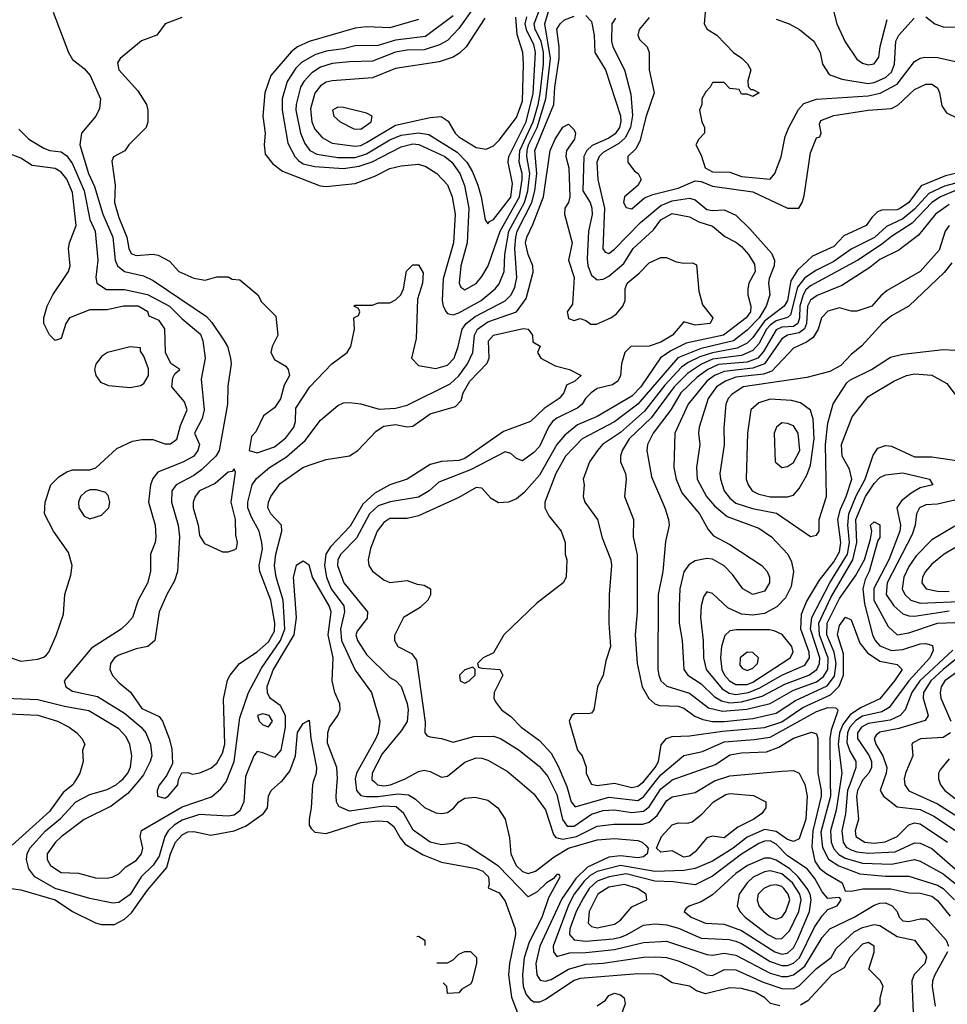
# Model space of a CAD drawing. Header units: inches. Extents: x 1793389 to 1900389, y 320802 to 470796.
# Tile 187 of 256: x 1813427 to 1816644, y 389228 to 392644. Entities that reach past the tile are written whole.
import ezdxf

# ---------------------------------------------------------------- set-up
doc = ezdxf.new("R2010")
doc.units = ezdxf.units.IN
doc.header["$MEASUREMENT"] = 0
doc.layers.add('B8318', color=7, linetype='Continuous')
doc.layers.add('B8319', color=7, linetype='Continuous')

msp = doc.modelspace()

# ---------------------------------------------------------------- linework, layer by layer
at = {"layer": 'B8318', "color": 2}
for points, elevation in [([(1813390, 389630.5), (1813430, 389625.3), (1813550, 389590.2), (1813610, 389550.3), (1813690, 389510.3), (1813710, 389504.6), (1813755.1, 389505), (1813790, 389523.7), (1813814.5, 389545.5), (1813870, 389623.7), (1813937.4, 389702.6), (1813950, 389750.6), (1813966.4, 389790), (1813990, 389816), (1814010, 389826), (1814030, 389827.4), (1814090, 389815.2), (1814170, 389830.2), (1814212.4, 389847.6), (1814272, 389890), (1814285.6, 389910), (1814289.7, 389950.3), (1814299.3, 389970), (1814332.8, 390000)], 226), ([(1813617.1, 390000), (1813610.4, 389990), (1813577.2, 389962.8), (1813530, 389896.9), (1813400.2, 389779.8)], 226), ([(1814208.7, 390000), (1814203.7, 389930), (1814190, 389898.8), (1814170, 389883.8), (1814150, 389880.4), (1814050, 389886.7), (1813990, 389866.7), (1813962.4, 389850), (1813942, 389830), (1813929.7, 389810), (1813910, 389742), (1813890, 389710.4), (1813848, 389670), (1813810, 389608.5), (1813770, 389581.3), (1813750, 389578.4), (1813670, 389595.5), (1813550, 389630.3), (1813479.1, 389670), (1813458, 389698), (1813450.4, 389730), (1813452.2, 389750), (1813462, 389770), (1813516, 389830), (1813567.7, 389872.3), (1813621.6, 389930), (1813670, 389956.3), (1813730, 389972.8), (1813761.6, 389990), (1813773.2, 390000)], 230), ([(1813835.9, 390000), (1813801.1, 389958.9), (1813744.1, 389915.9), (1813650, 389869.3), (1813570, 389809.6), (1813550.4, 389790), (1813521.6, 389750), (1813521.6, 389730), (1813533.4, 389710), (1813570, 389685.3), (1813630, 389683.1), (1813690, 389666.4), (1813730, 389665.5), (1813750, 389670.7), (1813770, 389680.7), (1813795.1, 389704.9), (1813830, 389726.4), (1813849.4, 389750), (1813853.6, 389770), (1813844, 389810), (1813849.3, 389830.7), (1813990, 389913.6), (1814092, 389948), (1814124.2, 389975.8), (1814141.7, 389998.3), (1814142.4, 390000)], 234), ([(1813919.5, 390000), (1813910, 389988), (1813902.8, 389970), (1813904.7, 389950), (1813930, 389942.8), (1813942, 389950), (1813975.3, 389990), (1813976.7, 390000)], 238), ([(1814444.9, 390000), (1814441.6, 389990), (1814437.6, 389910), (1814430.4, 389870), (1814430.4, 389850), (1814438, 389838), (1814450, 389824.9), (1814490, 389820.3), (1814610, 389858.5), (1814670, 389864.9), (1814702.6, 389862.6), (1814724.8, 389844.8), (1814745.7, 389805.7), (1814763.7, 389783.7), (1814826.3, 389746.3), (1814890, 389721.3), (1815010, 389698.9), (1815032.7, 389690), (1815052.4, 389670), (1815055.3, 389644.7), (1815051.6, 389631.6), (1815090, 389614.8), (1815110, 389586), (1815144.9, 389490), (1815146.4, 389470), (1815125.7, 389370), (1815122, 389330), (1815132.4, 389252.4), (1815171.3, 389150)], 226), ([(1816062.9, 389222.9), (1816030.4, 389230.4), (1816010.7, 389250), (1815977.3, 389270), (1815930, 389283.1), (1815890, 389284.9), (1815804.7, 389264.7), (1815774.6, 389274.6), (1815750, 389290.4), (1815690, 389302.8), (1815650, 389327.7), (1815630, 389332.4), (1815570, 389334), (1815370, 389317.4), (1815349.8, 389310.2), (1815250, 389244.6), (1815230, 389236), (1815210, 389235.8), (1815201.3, 389241.3), (1815182.9, 389262.9), (1815173.8, 389290), (1815171.3, 389330), (1815177.6, 389390), (1815194.8, 389445.2), (1815239.1, 389530), (1815261.7, 389598.3), (1815301, 389670), (1815298, 389678), (1815290, 389678.8), (1815277, 389663), (1815253.2, 389650), (1815221.2, 389618.8), (1815190, 389601), (1815087.6, 389707.6), (1814979, 389779), (1814950, 389788.7), (1814890, 389781.3), (1814850, 389790.5), (1814791.7, 389831.7), (1814758.7, 389890), (1814732.7, 389912.7), (1814690, 389915.2), (1814570, 389898), (1814534, 389914), (1814525.5, 389930), (1814523.8, 389950), (1814527.8, 390000)], 230), ([(1814591.3, 390000), (1814594.4, 389970), (1814610, 389952.7), (1814629.1, 389949.1), (1814670, 389949.3), (1814738.2, 389958.2), (1814775.1, 389955.1), (1814799.6, 389939.6), (1814830.3, 389910.3), (1814870, 389892.7), (1814889.5, 389890.5), (1814910, 389894), (1814931.6, 389908.4), (1814950, 389930.7), (1814970, 389942.8), (1815006.4, 389946.4), (1815050, 389936), (1815084.7, 389910), (1815110.6, 389870.6), (1815125.5, 389805.5), (1815130.4, 389750), (1815148.8, 389710), (1815170, 389688.8), (1815190, 389682), (1815216, 389690), (1815280.4, 389739.6), (1815329.6, 389770), (1815430, 389799), (1815490, 389803.6), (1815570, 389795.8), (1815586, 389790), (1815598.5, 389778.5), (1815606, 389770), (1815602.8, 389750), (1815590, 389739.3), (1815570, 389736.2), (1815510, 389742.8), (1815470, 389738), (1815395.8, 389704.2), (1815355, 389665), (1815306.5, 389593.5), (1815230.2, 389430), (1815216.5, 389370), (1815220.3, 389330), (1815232.3, 389312.3), (1815250, 389308.5), (1815270, 389314), (1815330, 389350.3), (1815390, 389367.1), (1815450, 389371.3), (1815590, 389391.5), (1815632.7, 389392.7), (1815670.2, 389390.2), (1815710, 389378.9), (1815770, 389353.7), (1815810, 389330.4), (1815830, 389328.5), (1815871.2, 389348.8), (1815910, 389347.4), (1816005.3, 389305.3), (1816070, 389283.2), (1816110, 389281.7), (1816130, 389292), (1816190, 389352), (1816240.7, 389390), (1816258.8, 389421.2), (1816320.9, 389479.1), (1816350, 389494.9), (1816390, 389504.9), (1816410, 389501.7), (1816470, 389462.8), (1816530.3, 389450.3), (1816570, 389398), (1816572.2, 389390), (1816565.5, 389370), (1816529, 389331), (1816520.4, 389310), (1816526.8, 389170)], 234), ([(1814656.9, 390000), (1814667.7, 389990), (1814690, 389986.5), (1814712.7, 389990), (1814738.2, 390000)], 238), ([(1815161.4, 390000), (1815210, 389958.8), (1815250, 389902.8), (1815277.7, 389817.7), (1815286.3, 389806.3), (1815310, 389800.8), (1815358.4, 389810), (1815430, 389845.5), (1815487.2, 389852.8), (1815587.5, 389852.5), (1815610, 389859.6), (1815637.5, 389882.5), (1815670, 389934.4), (1815690, 389948.4), (1815770, 389963), (1815830.6, 390000)], 238), ([(1815267.3, 390000), (1815290, 389956.3), (1815309.3, 389869.3), (1815326, 389846), (1815350, 389845.8), (1815410, 389887.9), (1815450, 389900.2), (1815490, 389903.2), (1815550, 389893), (1815590, 389898.6), (1815610, 389913.7), (1815650, 389976), (1815681.7, 390000)], 242), ([(1816145.7, 390000), (1816150, 389991.3), (1816158, 389950), (1816153, 389870), (1816130, 389802), (1816110, 389793), (1816090, 389799.7), (1816050, 389827.8), (1816010, 389834.6), (1815950, 389807.6), (1815901.1, 389770), (1815830, 389724.8), (1815770, 389699.3), (1815730, 389692.7), (1815630, 389689), (1815510, 389709.9), (1815430, 389689), (1815404.8, 389675.2), (1815384.4, 389655.6), (1815350.2, 389610), (1815330, 389571.5), (1815277, 389430), (1815278, 389410), (1815290, 389394), (1815333.7, 389406.3), (1815390, 389407.2), (1815490, 389417.8), (1815590, 389442.8), (1815670, 389447.2), (1815810, 389400.3), (1815830, 389398.9), (1815870, 389405.3), (1815910, 389399), (1816030, 389335.5), (1816070, 389324.2), (1816090, 389323.9), (1816110, 389330.2), (1816150, 389360.3), (1816210, 389459.3), (1816236.2, 389490), (1816320.9, 389530), (1816390, 389571.8), (1816410, 389578.9), (1816430, 389579.5), (1816453, 389570), (1816470.6, 389550), (1816477.3, 389530), (1816490, 389517.3), (1816510, 389514.9), (1816550, 389524.9), (1816570, 389524.9), (1816579.1, 389519.1), (1816640.5, 389450), (1816648.2, 389430)], 238), ([(1815317.5, 390000), (1815324.1, 389984.1), (1815339.5, 389930), (1815352.7, 389912.7), (1815470, 389946.2), (1815570, 389934.9), (1815590, 389947.6), (1815631.2, 390000)], 246), ([(1815405.8, 390000), (1815410, 389991.3), (1815430, 389986.7), (1815490, 389994.9), (1815550, 389980.2), (1815570, 389984.4), (1815590, 389999.6), (1815590.3, 390000)], 250), ([(1816200.3, 390000), (1816206, 389970), (1816206, 389950), (1816177.6, 389830), (1816173.8, 389773.8), (1816184.4, 389724.4), (1816200.8, 389700.8), (1816222.7, 389682.7), (1816279.1, 389650), (1816290, 389622), (1816310, 389620.7), (1816351.5, 389628.5), (1816448.1, 389628.1), (1816510, 389615.3), (1816550, 389613.8), (1816590, 389603.7), (1816610, 389588.4), (1816654.2, 389534.2)], 242), ([(1816238.2, 390000), (1816238.7, 389950), (1816205.7, 389825.7), (1816211.5, 389771.5), (1816232.1, 389732.1), (1816268.1, 389708.1), (1816340.8, 389680.8), (1816430, 389672.3), (1816510, 389672.9), (1816610, 389640.8), (1816629.4, 389629.4), (1816668.8, 389590)], 246), ([(1816273.3, 390000), (1816258.7, 389901.3), (1816238.4, 389830), (1816241.5, 389790), (1816250, 389767.2), (1816267.2, 389747.2), (1816290, 389734.7), (1816350, 389717.8), (1816450, 389714.4), (1816530, 389730.3), (1816550, 389724.9), (1816630, 389680.2), (1816713.4, 389613.4)], 250), ([(1816308.8, 390000), (1816298.3, 389970), (1816291, 389889), (1816277.8, 389830), (1816282.4, 389790), (1816293.6, 389773.6), (1816310, 389763.5), (1816330, 389756.5), (1816370, 389752.7), (1816462.7, 389757.3), (1816530, 389788.8), (1816550, 389787.2), (1816590, 389768.7), (1816690, 389682)], 254), ([(1816347.3, 390000), (1816332.6, 389970), (1816329.2, 389949.2), (1816335.8, 389870), (1816324.6, 389830), (1816327.2, 389810), (1816358, 389790), (1816390, 389787.6), (1816428.7, 389791.3), (1816470, 389810.4), (1816510, 389850.3), (1816530, 389857.4), (1816550, 389854.6), (1816644.4, 389790)], 258), ([(1816421.4, 390000), (1816410.7, 389970), (1816422.8, 389950), (1816470, 389913.4), (1816550, 389903.6), (1816600, 389880), (1816670, 389831.8)], 262), ([(1816495.2, 390000), (1816496.4, 389990), (1816510, 389968.7), (1816610, 389924), (1816670, 389885.2)], 266), ([(1816616.8, 390000), (1816620.5, 389990), (1816635.5, 389970), (1816677.3, 389937.3)], 270), ([(1814803.8, 389463.8), (1814810, 389464.7), (1814831.3, 389450), (1814831.3, 389432.2)], 222), ([(1814873.4, 389372), (1814910, 389372), (1814930, 389382), (1814950, 389402), (1814970, 389411.3), (1814990, 389411.3), (1815010.9, 389390.9), (1815011.3, 389370), (1814994.4, 389305.6), (1814990, 389298), (1814959.6, 389280.4), (1814950, 389268), (1814910, 389266), (1814908, 389290), (1814894.9, 389302.3)], 222), ([(1816324, 389110), (1816410.6, 389230), (1816410.7, 389249.3), (1816422, 389290), (1816412, 389310), (1816372, 389350), (1816390.6, 389409.4), (1816390.7, 389430), (1816370, 389442), (1816350, 389436.4), (1816305.6, 389390), (1816285.8, 389354.2), (1816243.7, 389330), (1816159.8, 389240.2), (1816134.6, 389225.4)], 230), ([(1816644.4, 389410), (1816600.9, 389330), (1816592.9, 389310), (1816591.5, 389290), (1816601.8, 389221.8)], 238), ([(1815430, 389222.8), (1815458, 389242), (1815470, 389258.8), (1815490, 389266.8), (1815510, 389260.7), (1815522.8, 389250), (1815526.8, 389230), (1815510, 389186)], 226)]:
    msp.add_lwpolyline(points, dxfattribs=dict(at, elevation=elevation))
for points, elevation in [([(1815870, 389805.6), (1815830, 389811.6), (1815810, 389805.6), (1815770, 389757), (1815750, 389742), (1815730, 389738.7), (1815690, 389760.7), (1815650, 389755.3), (1815635.3, 389770), (1815652.3, 389810), (1815690, 389850.5), (1815710, 389858), (1815744.1, 389855.9), (1815759.1, 389860.9), (1815792.4, 389887.6), (1815832.7, 389930), (1815875.9, 389955.9), (1815890, 389959.3), (1815972.3, 389952.3), (1816014, 389930), (1816014, 389910), (1816001, 389890), (1815973.4, 389870), (1815917.5, 389842.5)], 234), ([(1816030, 389794.8), (1816010, 389794), (1815990, 389785.4), (1815930, 389748.5), (1815830, 389672.6), (1815770, 389643), (1815692.7, 389652.7), (1815630, 389655), (1815530, 389680.2), (1815470.8, 389670.8), (1815430, 389655.3), (1815401.8, 389630), (1815382.1, 389597.9), (1815357.2, 389550), (1815334.9, 389490), (1815333.4, 389470), (1815350, 389452), (1815390, 389447.2), (1815485.3, 389454.7), (1815510, 389460.7), (1815531.4, 389468.6), (1815590, 389503.1), (1815630, 389507.2), (1815670, 389504), (1815711.9, 389491.9), (1815790, 389456.9), (1815887.2, 389452.8), (1815910, 389446.7), (1815930, 389439), (1816030, 389376.2), (1816070, 389362.9), (1816090, 389362.9), (1816110, 389370.2), (1816131, 389389), (1816183.9, 389496.1), (1816210, 389535.5), (1816230, 389557.3), (1816262, 389570), (1816275.3, 389590), (1816270, 389598), (1816230, 389595.1), (1816210, 389618), (1816184.9, 389664.9), (1816157.5, 389697.5), (1816090, 389743.5), (1816050, 389783.5)], 242), ([(1816030, 389735.4), (1816010, 389735.4), (1815950.4, 389710), (1815910, 389681.3), (1815830, 389607.6), (1815790, 389583.6), (1815751.3, 389570), (1815738, 389562), (1815731.3, 389550), (1815756, 389530), (1815804.7, 389510), (1815870, 389506), (1815930, 389483.9), (1816046, 389410), (1816070, 389402.4), (1816090, 389405.3), (1816110, 389424.4), (1816125.5, 389454.5), (1816166, 389550), (1816171.8, 389590), (1816168, 389610), (1816157.8, 389630), (1816127, 389670), (1816097.5, 389697.5), (1816050, 389727.8)], 246), ([(1816030, 389690.9), (1816010, 389687.3), (1815971.1, 389668.9), (1815950, 389649.6), (1815922.6, 389610), (1815914.9, 389570), (1815923.8, 389550), (1815943, 389530), (1816021.3, 389470), (1816050, 389455.6), (1816070, 389456), (1816096.9, 389483.1), (1816128.9, 389550), (1816136.8, 389590), (1816132.4, 389610), (1816106.8, 389650), (1816070, 389681.2)], 250), ([(1815524.2, 389644.2), (1815470, 389634.8), (1815432, 389610), (1815401.5, 389550), (1815398, 389510), (1815410, 389498), (1815430, 389493.7), (1815490, 389505.7), (1815510, 389520.4), (1815550, 389566.4), (1815602, 389590), (1815599, 389610), (1815569.3, 389630)], 246), ([(1816050, 389642.6), (1816030, 389640.5), (1816008, 389630), (1815988.4, 389610), (1815984.4, 389590), (1815990.4, 389570), (1816006, 389550), (1816030, 389530.4), (1816050, 389523.1), (1816070, 389530.5), (1816084.2, 389550), (1816097.3, 389590), (1816092, 389610), (1816077.4, 389630), (1816070, 389636.9)], 254)]:
    msp.add_lwpolyline(points, close=True, dxfattribs=dict(at, elevation=elevation))
at = {"layer": 'B8319', "color": 2}
for points, elevation in [([(1814810, 392644.5), (1814710, 392615.8), (1814630, 392619.7), (1814590, 392614.3), (1814430, 392568.2), (1814390.2, 392549.8), (1814367.8, 392532.2), (1814297.1, 392450), (1814276.4, 392390), (1814270.4, 392310), (1814278, 392250), (1814274, 392210), (1814278, 392178), (1814304.4, 392144.4), (1814338.4, 392118.4), (1814468.2, 392068.2), (1814490, 392064.9), (1814590, 392076.3), (1814658.8, 392101.2), (1814710, 392128.2), (1814750, 392137.1), (1814810, 392143), (1814834.7, 392134.7), (1814873.4, 392110), (1814910, 392070.7), (1814927, 392030), (1814937.4, 391970), (1814931.6, 391870), (1814895.4, 391744.6), (1814892, 391670), (1814894.9, 391650), (1814905.5, 391630), (1814910, 391624.9), (1814930, 391620.4), (1814950, 391627.2), (1815027.3, 391670), (1815076.2, 391710), (1815090, 391727.7), (1815106.6, 391770), (1815109.8, 391829.8), (1815123.7, 391910), (1815177, 392010), (1815189.3, 392050), (1815195.4, 392110), (1815185.2, 392170), (1815186.2, 392190), (1815191.8, 392210), (1815221.8, 392270), (1815251.9, 392370), (1815268.1, 392510), (1815247.9, 392630), (1815285, 392755)], 246), ([(1815003.6, 392690), (1814950, 392613.3), (1814910, 392571.6), (1814883.2, 392556.8), (1814830, 392539.8), (1814770, 392538.2), (1814730, 392532), (1814650, 392499.8), (1814570, 392498.5), (1814510, 392492.3), (1814470, 392478.9), (1814439.7, 392460.3), (1814412, 392430), (1814400.3, 392410), (1814385.2, 392350), (1814384.4, 392330), (1814400.2, 392250), (1814415.1, 392215.1), (1814432.7, 392190), (1814457.2, 392177.2), (1814530, 392166.5), (1814590, 392166), (1814630, 392178.5), (1814710, 392227.1), (1814750, 392243.2), (1814810, 392252.1), (1814846.2, 392246.2), (1814944.3, 392184.3), (1814977.7, 392150), (1814996.8, 392116.8), (1815015.6, 392070), (1815027.7, 392030), (1815040.7, 391950), (1815050, 391936), (1815055.9, 391944.1), (1815070, 391950.6), (1815130, 392028.7), (1815136, 392076), (1815120.9, 392150), (1815123.5, 392170), (1815183.4, 392290), (1815208.1, 392388.1), (1815216, 392530), (1815210, 392557.6), (1815185, 392605), (1815180.2, 392630), (1815186.1, 392653.9)], 254), ([(1815807.3, 392710), (1815801, 392630), (1815810.8, 392610.8), (1815844.7, 392590), (1815902, 392530), (1815931.1, 392511.1), (1815951.1, 392491.1), (1815962, 392470), (1815952, 392432), (1815952.7, 392412.7), (1815962, 392402), (1815970, 392402), (1815991.3, 392390), (1815970, 392378), (1815950, 392386), (1815930, 392386), (1815922, 392402), (1815890, 392406), (1815870, 392426), (1815830, 392426), (1815822, 392410), (1815806, 392394), (1815792, 392370), (1815792, 392350), (1815784.7, 392330), (1815792, 392290), (1815802, 392270), (1815802, 392250), (1815782, 392230), (1815772, 392210), (1815790, 392174), (1815804, 392130), (1815830, 392116.3), (1815890, 392114.8), (1815930, 392100.3), (1816030, 392091), (1816045.2, 392110), (1816068, 392168), (1816081.5, 392238.5), (1816094, 392270), (1816127.6, 392332.4), (1816146.7, 392353.3), (1816190, 392368.9), (1816370, 392380.2), (1816410.7, 392389.3), (1816470, 392420.9), (1816530, 392498.8), (1816550, 392510.8), (1816566.3, 392513.7), (1816610, 392513.4), (1816678, 392498)], 254), ([(1813542.8, 392670), (1813596.3, 392530), (1813610, 392506), (1813650, 392474.8), (1813670.7, 392450), (1813706.8, 392370), (1813703.5, 392336.5), (1813691, 392310), (1813640.7, 392250), (1813634.9, 392210), (1813664.7, 392110), (1813685.8, 392065.8), (1813714.7, 391970), (1813749.1, 391890), (1813757.7, 391810), (1813765.7, 391790), (1813790, 391770.3), (1813855.4, 391755.4), (1813890, 391739.5), (1814074.1, 391614.1), (1814093.4, 391593.4), (1814136.3, 391530), (1814147.7, 391510), (1814158, 391470), (1814160.5, 391450), (1814147.9, 391372.1), (1814147, 391310), (1814118.7, 391150), (1814106.7, 391130), (1814057.2, 391082.8), (1814030, 391063.1), (1813969.2, 391030.8), (1813954.4, 391010), (1813953.4, 390970), (1813976.5, 390890), (1813981.1, 390850), (1813974, 390730), (1813963.1, 390696.9), (1813936.4, 390650), (1813910.5, 390590), (1813894.8, 390490), (1813870.7, 390469.3), (1813830, 390460.9), (1813770, 390439.5), (1813754.8, 390430), (1813742, 390410), (1813739.1, 390390), (1813748.5, 390368.5), (1813770, 390344), (1813810.5, 390310.5), (1813850, 390254), (1813910, 390226.8), (1813922, 390210), (1813945.5, 390150), (1813954.4, 390114.4), (1813956, 390064), (1813937.3, 390022.7), (1813919.5, 390000)], 238), ([(1813988.4, 392651.6), (1813931.3, 392630), (1813902, 392590), (1813848.7, 392571.3), (1813774.8, 392510), (1813766, 392494), (1813770.7, 392470), (1813836.8, 392396.8), (1813866, 392350), (1813871, 392330), (1813871, 392290), (1813864.7, 392270), (1813804.7, 392210), (1813791.3, 392188.7), (1813751.6, 392168.4), (1813746.4, 392153.6), (1813757.3, 392070), (1813755.5, 392010), (1813770, 391958), (1813798.4, 391890), (1813804.9, 391850), (1813813, 391833), (1813830, 391826.4), (1813890, 391831), (1813907.3, 391827.3), (1813946, 391806), (1813978, 391770), (1814030, 391746.8), (1814070, 391741), (1814110, 391752), (1814150, 391752), (1814163.6, 391743.6), (1814190, 391742), (1814252, 391690), (1814264.7, 391664.7), (1814315.3, 391615.3), (1814322, 391550), (1814302, 391510), (1814298, 391490), (1814310, 391464.7), (1814350, 391442), (1814358, 391430), (1814362, 391410), (1814343.5, 391376.5), (1814330.8, 391329.2), (1814310, 391298), (1814272, 391270), (1814245.4, 391214.6), (1814230, 391198), (1814222, 391150), (1814250, 391141), (1814310, 391162), (1814350, 391193.4), (1814377.6, 391230), (1814382.9, 391250), (1814384.1, 391295.9), (1814433.2, 391370), (1814509.6, 391450.4), (1814562, 391490), (1814575.3, 391510), (1814588, 391570), (1814586, 391610), (1814602, 391618), (1814606, 391630), (1814602, 391642), (1814586, 391650), (1814590, 391654), (1814650, 391654), (1814670, 391662), (1814710, 391662), (1814730, 391672), (1814748, 391690), (1814758, 391710), (1814768.4, 391771.6), (1814790, 391794), (1814810, 391794), (1814826, 391766), (1814824, 391730), (1814806, 391674), (1814802, 391538), (1814786, 391470), (1814810, 391444.7), (1814870, 391434), (1814910, 391445.5), (1814933.3, 391470), (1814947.6, 391510), (1814961, 391570), (1814975.1, 391590), (1815006, 391614), (1815110.7, 391669.3), (1815130.7, 391689.3), (1815143.8, 391716.2), (1815150.9, 391750), (1815144.2, 391850), (1815147, 391890), (1815152.5, 391910), (1815202.8, 392010), (1815213.4, 392050), (1815219.9, 392110), (1815213.3, 392190), (1815279.3, 392350), (1815282.3, 392410), (1815297.2, 392510), (1815297.4, 392550), (1815290, 392611), (1815300.9, 392630), (1815315.9, 392644.1), (1815350, 392656.3)], 242), ([(1814930, 392657.6), (1814833.8, 392586.2), (1814730, 392572.9), (1814670, 392554.8), (1814590, 392553), (1814550, 392542.7), (1814490, 392535.3), (1814450, 392522.7), (1814403.9, 392496.1), (1814384, 392476), (1814354.3, 392430), (1814336.9, 392370), (1814336.5, 392330), (1814356.1, 392216.1), (1814380.3, 392170), (1814394.7, 392154.7), (1814410, 392144.4), (1814450, 392134.4), (1814550, 392128.1), (1814604.2, 392135.8), (1814648.6, 392151.4), (1814750, 392203.2), (1814790, 392213), (1814811, 392211), (1814901.6, 392170), (1814925.3, 392150), (1814952.7, 392110), (1814969.2, 392069.2), (1814984.4, 391990), (1814979.1, 391870), (1814956.1, 391790), (1814950.5, 391730), (1814956.7, 391716.7), (1814970, 391706.4), (1815010, 391728.4), (1815030, 391753.4), (1815051.1, 391790), (1815093.2, 391910), (1815160.2, 392030), (1815169.8, 392090), (1815169.8, 392110), (1815158.6, 392150), (1815161.5, 392190), (1815207.1, 392290), (1815225.3, 392350), (1815231.8, 392388.2), (1815242.8, 392490), (1815242.8, 392530), (1815235.3, 392570), (1815214.2, 392610), (1815210.7, 392630), (1815232.6, 392687.4)], 250), ([(1815390, 392658.8), (1815410, 392638), (1815419.5, 392590), (1815421.6, 392530), (1815458, 392470), (1815510, 392311), (1815511.3, 392291.3), (1815506.5, 392270), (1815491.9, 392248.1), (1815470, 392233.3), (1815412.6, 392207.4), (1815393.4, 392190), (1815382.7, 392170), (1815380.3, 392050), (1815405.3, 392010), (1815411.4, 391990), (1815412.3, 391967.7), (1815398.9, 391910), (1815394.3, 391814.3), (1815397.4, 391790), (1815410, 391757.3), (1815430, 391741.6), (1815450, 391743.8), (1815470, 391754.4), (1815522.3, 391797.7), (1815554, 391850), (1815624.9, 391915.1), (1815650, 391950.3), (1815690, 391971.5), (1815750, 391960.7), (1815782.4, 391942.4), (1815830, 391927.7), (1815872, 391892), (1815910, 391872.7), (1815930, 391857.1), (1815954.4, 391830), (1815975.4, 391795.4), (1815978, 391770), (1815955.8, 391730), (1815951.8, 391710), (1815951.8, 391690), (1815962.6, 391650), (1815961.1, 391630), (1815946, 391610), (1815868.2, 391550), (1815738.6, 391521.4), (1815684.6, 391495.4), (1815649.3, 391470.7), (1815581.5, 391370), (1815550, 391338.5), (1815430, 391267.3), (1815361.8, 391238.2), (1815316.9, 391203.1), (1815289.3, 391170.7), (1815230, 391063.6), (1815175.9, 391004.1), (1815150, 390982), (1815122, 390970), (1815087.8, 390967.8), (1815062.4, 390982.4), (1815030, 391019), (1815010, 391021.2), (1814950, 390986.6), (1814810, 390922.4), (1814770, 390913), (1814710, 390913.6), (1814690, 390899.3), (1814667, 390870), (1814643, 390810), (1814634.8, 390770), (1814638, 390750), (1814650.8, 390730.8), (1814690, 390701), (1814710, 390691.3), (1814770, 390698), (1814805.4, 390685.4), (1814830, 390682), (1814852, 390670), (1814851.1, 390648.9), (1814842, 390630), (1814815.3, 390604.7), (1814758, 390570), (1814727.1, 390507.1), (1814726.8, 390490), (1814738, 390470), (1814785.5, 390445.5), (1814802.5, 390422.5), (1814833.4, 390206.6), (1814831.3, 390170), (1814839.6, 390159.6), (1814850, 390156), (1814890, 390150.8), (1814930, 390137.3), (1815002.3, 390157.7), (1815070, 390158), (1815094, 390150), (1815159.1, 390110), (1815230, 390053.4), (1815258, 390018), (1815267.3, 390000)], 242), ([(1816250.8, 392670), (1816260.5, 392630), (1816290, 392566.8), (1816330, 392507.3), (1816350, 392493.4), (1816370, 392487.7), (1816390, 392490.7), (1816406, 392514), (1816411.2, 392551.2), (1816434.9, 392645.1)], 262), ([(1816570, 392654), (1816601, 392630), (1816630, 392619.1), (1816718.8, 392618.8), (1816810, 392606.8), (1816830.6, 392590), (1816841.6, 392510), (1816863, 392490), (1816890, 392475.3), (1816930, 392468.7), (1816990, 392478.7), (1817030, 392497.6), (1817120.9, 392570), (1817170, 392620.7), (1817210, 392650.7)], 258), ([(1815039.5, 392650), (1814974.9, 392550), (1814952.5, 392527.5), (1814930, 392514.3), (1814881.5, 392498.5), (1814730, 392475.4), (1814650, 392442.4), (1814510, 392432.6), (1814490, 392427.8), (1814470, 392415.1), (1814450, 392389.3), (1814434.9, 392334.9), (1814439.6, 392290), (1814450, 392264.9), (1814475.1, 392235.1), (1814510, 392215.3), (1814590, 392204.9), (1814610, 392208.2), (1814630, 392218), (1814730, 392278), (1814850, 392305.3), (1814888.1, 392308.1), (1814912.5, 392292.5), (1814937.3, 392250), (1814950, 392237.3), (1815010, 392200.7), (1815044.7, 392195.3), (1815070, 392206), (1815090, 392226), (1815150, 392304.9), (1815170, 392362), (1815173.7, 392490), (1815171.2, 392530), (1815152.5, 392592.5), (1815147.4, 392652.6)], 258), ([(1815493.4, 392650), (1815480.7, 392630), (1815479.3, 392570), (1815484.4, 392550), (1815523.8, 392470), (1815546, 392386), (1815552.2, 392312.2), (1815544.7, 392270), (1815526.3, 392233.7), (1815505.1, 392214.9), (1815450, 392183.5), (1815436.5, 392170), (1815428.9, 392150), (1815431.6, 392090), (1815454.7, 391990), (1815448.9, 391848.9), (1815457.3, 391837.3), (1815470, 391833.4), (1815490, 391848.2), (1815580, 391940), (1815650, 391999.7), (1815690, 392015.6), (1815750, 392024.4), (1815770, 392019.6), (1815810, 391985.2), (1815830, 391982), (1815870, 391984.6), (1815910, 391965.5), (1815958.9, 391918.9), (1816033.9, 391833.9), (1816044.9, 391810), (1816043.7, 391790), (1816026.2, 391746.2), (1816023.8, 391730), (1816028.2, 391690), (1816015.6, 391650), (1815990.9, 391610), (1815950, 391566.4), (1815902.4, 391530), (1815790, 391503.2), (1815709.5, 391470.5), (1815570, 391309.8), (1815490, 391248.4), (1815377.1, 391190), (1815319.5, 391130), (1815286.3, 391070), (1815248, 390970), (1815247.7, 390950), (1815262.4, 390922.4), (1815304.7, 390870), (1815318, 390830), (1815318, 390790), (1815324.7, 390770), (1815322, 390710), (1815312, 390690), (1815219.8, 390620.2), (1815106, 390510), (1815070, 390448), (1815034, 390430), (1815014, 390410), (1815018, 390398), (1815030, 390394), (1815092, 390390), (1815102, 390370), (1815072, 390310), (1815071.3, 390290), (1815076.9, 390276.9), (1815098, 390250), (1815130, 390226), (1815166, 390190), (1815230, 390143), (1815270, 390099.3), (1815294.8, 390054.8), (1815317.5, 390000)], 246), ([(1815610, 392652.3), (1815575.5, 392610), (1815570.7, 392590), (1815575.9, 392575.9), (1815602.8, 392550), (1815610.4, 392530.4), (1815610.4, 392470), (1815626.8, 392390), (1815599.3, 392310), (1815577, 392223), (1815563.7, 392196.3), (1815536, 392170), (1815536, 392150), (1815558.8, 392118.8), (1815571.3, 392110), (1815582, 392090), (1815571.1, 392068.9), (1815524.7, 392030), (1815521, 392010), (1815530, 391992), (1815550, 391987.7), (1815594.2, 392025.8), (1815622.7, 392037.3), (1815710, 392059.7), (1815770, 392085.2), (1815790, 392082.7), (1815830, 392066.7), (1815970, 392046.4), (1816090, 391990.4), (1816129.4, 391990.6), (1816140.9, 392010), (1816147.2, 392032.8), (1816170, 392182), (1816190, 392234), (1816202, 392238), (1816206, 392250), (1816201.2, 392281.2), (1816205.4, 392294.6), (1816250, 392311.8), (1816370, 392330.3), (1816450, 392336.3), (1816471.9, 392348.1), (1816530, 392402), (1816570, 392420.5), (1816590, 392420.5), (1816610, 392407.3), (1816617.4, 392390), (1816624.9, 392344.9), (1816641.2, 392321.2), (1816681.4, 392301.4)], 250), ([(1816050, 392646), (1816096, 392630), (1816130.8, 392610), (1816181, 392570), (1816202.8, 392530), (1816211, 392490), (1816234, 392454), (1816278.3, 392438.3), (1816370, 392422.8), (1816390, 392426), (1816430, 392443.6), (1816450, 392462.4), (1816460.4, 392490), (1816466, 392570), (1816475.6, 392590), (1816529.4, 392650)], 258), ([(1813976.7, 390000), (1813978, 390010), (1813988.7, 390031.3), (1814010, 390032), (1814026, 390026), (1814051, 390031), (1814090, 390047.7), (1814110, 390064.9), (1814130, 390098.8), (1814137.7, 390130), (1814133.1, 390286.9), (1814147.5, 390352.5), (1814156, 390370), (1814189.2, 390410), (1814250, 390450.4), (1814290, 390485.7), (1814310, 390522.8), (1814311.7, 390550), (1814297.7, 390630), (1814259.7, 390730), (1814257.7, 390750), (1814268.2, 390808.2), (1814266.9, 390830), (1814256.9, 390870), (1814230, 390918), (1814218.3, 390950), (1814217.4, 390970), (1814232.8, 391030), (1814248, 391052), (1814293, 391090), (1814352.3, 391127.7), (1814416.4, 391183.6), (1814470, 391254.8), (1814530, 391306), (1814550, 391314.8), (1814570, 391316), (1814610, 391311.3), (1814673.4, 391293.4), (1814730, 391296.4), (1814770, 391306.4), (1814919.1, 391380.9), (1814950, 391408.8), (1814979.8, 391450), (1814998, 391490), (1815003.9, 391550), (1815014.3, 391570), (1815050, 391595.5), (1815150, 391630.4), (1815183, 391677), (1815207.7, 391767.7), (1815206.3, 391790), (1815189.8, 391830), (1815181, 391870), (1815185.1, 391890), (1815206.6, 391933.4), (1815243.9, 392030), (1815266.6, 392190), (1815283.7, 392230), (1815310, 392271.3), (1815330, 392282), (1815350, 392262), (1815354.8, 392250), (1815350.6, 392230), (1815322.8, 392190), (1815320.7, 392170), (1815331.8, 392130), (1815334.3, 392030), (1815330.4, 392010), (1815317.6, 391990), (1815316.5, 391970), (1815343.1, 391870), (1815330.3, 391810), (1815350.3, 391749.7), (1815343.4, 391656.6), (1815325.3, 391630), (1815330, 391608), (1815350, 391600.7), (1815370, 391607.3), (1815390, 391600.7), (1815408.1, 391588.1), (1815427.7, 391587.7), (1815477, 391610), (1815496.2, 391623.8), (1815518.9, 391650), (1815526.9, 391670), (1815526.6, 391710), (1815533.6, 391730), (1815575.5, 391764.5), (1815610, 391800.5), (1815650, 391818.8), (1815670, 391818.8), (1815703.8, 391803.8), (1815730, 391799.3), (1815760.7, 391800.7), (1815774.2, 391794.2), (1815782, 391702), (1815794.8, 391654.8), (1815831, 391610), (1815822, 391590), (1815770, 391584.5), (1815730, 391595.3), (1815690.4, 391550), (1815650, 391525.4), (1815610, 391512), (1815546, 391510), (1815525.5, 391490), (1815514, 391450), (1815511, 391410), (1815501, 391390), (1815482.5, 391377.5), (1815430, 391364), (1815408.5, 391350), (1815388.7, 391330), (1815377.1, 391310), (1815362.2, 391297.8), (1815290, 391262), (1815274.4, 391250), (1815260.3, 391230), (1815230, 391163.7), (1815210, 391142), (1815170, 391114), (1815150, 391122), (1815130, 391139), (1815110, 391145.2), (1814990, 391082.3), (1814880.9, 391039.1), (1814846.8, 391010), (1814810, 390987.6), (1814711.8, 390971.8), (1814670, 390957.7), (1814640.2, 390930), (1814595, 390845), (1814540.3, 390790), (1814530.3, 390770), (1814529.1, 390750), (1814550.4, 390690), (1814633.4, 390590), (1814632.3, 390567.7), (1814597.1, 390522.9), (1814593, 390510), (1814598.4, 390490), (1814630, 390441.6), (1814710, 390362), (1814731, 390350), (1814750, 390331), (1814770, 390272), (1814773.4, 390250), (1814770, 390209.3), (1814750, 390177), (1814683.4, 390096.6), (1814648.9, 390030), (1814648.1, 390008.1), (1814656.9, 390000)], 238), ([(1813423.8, 392263.8), (1813458, 392230), (1813510, 392198.8), (1813530.8, 392190.8), (1813570, 392185.3), (1813590, 392172.2), (1813610, 392144.4), (1813650.2, 392050), (1813670, 391950.8), (1813688.5, 391910), (1813697.6, 391810), (1813690.6, 391750), (1813694, 391730), (1813727.7, 391707.7), (1813790, 391707.7), (1813869.7, 391690.3), (1813946.4, 391650), (1813990, 391606.4), (1814053.3, 391553.3), (1814062, 391530), (1814070.3, 391470), (1814056.5, 391396.5), (1814066.5, 391290), (1814059.4, 391260.6), (1814033.4, 391210), (1814050.4, 391170.4), (1814044.9, 391150), (1814030, 391129.6), (1813994.8, 391110), (1813905.5, 391074.5), (1813888, 391052), (1813880.7, 391030), (1813873.4, 390970), (1813896.3, 390890), (1813899.1, 390850), (1813896.3, 390830), (1813880.7, 390790), (1813880.7, 390730), (1813870, 390688.7), (1813837.3, 390630), (1813817.3, 390570), (1813800.7, 390550), (1813778.8, 390530), (1813676, 390464), (1813581, 390350), (1813586.8, 390330), (1813610, 390314), (1813696.1, 390296.1), (1813790, 390238), (1813848.4, 390190), (1813864.4, 390170), (1813880.4, 390130), (1813884.4, 390090), (1813879.5, 390070), (1813856.1, 390023.9), (1813835.9, 390000)], 234), ([(1813390, 390432.7), (1813430, 390418), (1813490, 390425.6), (1813510, 390432.7), (1813519, 390441), (1813527.3, 390450), (1813552.5, 390507.5), (1813578.4, 390581.6), (1813583, 390650), (1813603.4, 390716.6), (1813608.5, 390750), (1813596, 390796), (1813543.7, 390870), (1813512.4, 390930), (1813515.3, 390970), (1813534.9, 391030), (1813562, 391058), (1813590, 391075.8), (1813610, 391082), (1813670, 391082.6), (1813690.2, 391089.8), (1813763.1, 391156.9), (1813818.3, 391181.7), (1813850, 391188.2), (1813887.9, 391187.9), (1813930, 391172.3), (1813950, 391172.3), (1813971.4, 391188.6), (1813984.2, 391235.8), (1814007.3, 391290), (1813998.5, 391318.5), (1813954.8, 391370), (1813958, 391402), (1813964.7, 391415.3), (1813982, 391430), (1813950.9, 391450.9), (1813932, 391490), (1813930, 391572), (1813910, 391601), (1813876, 391616), (1813870.8, 391630), (1813838, 391650), (1813786, 391650), (1813730, 391637.3), (1813670, 391637.3), (1813599, 391610), (1813586, 391590), (1813570, 391538), (1813550, 391531), (1813530, 391551), (1813510.5, 391590), (1813510.5, 391610), (1813522, 391650), (1813541.6, 391690), (1813596.3, 391770), (1813602, 391790), (1813596.3, 391850), (1813599.3, 391870), (1813622.4, 391930), (1813610, 392044.7), (1813590, 392090.6), (1813570, 392115.5), (1813550, 392128), (1813470, 392138), (1813430, 392164), (1813382.5, 392182.5)], 230), ([(1816755.5, 392130), (1816637.8, 392102.2), (1816552.8, 392067.2), (1816510.2, 392010), (1816482, 391990), (1816470, 391984.8), (1816416.5, 391983.5), (1816402.2, 391977.8), (1816382, 391958), (1816362.8, 391930), (1816285.2, 391894.8), (1816250, 391857.6), (1816176.7, 391823.3), (1816124.5, 391775.5), (1816101.3, 391738.7), (1816089.2, 391670), (1816078.6, 391650), (1816010, 391597.8), (1815970, 391541.7), (1815950, 391521.8), (1815915.5, 391504.5), (1815830, 391488.8), (1815785.8, 391474.2), (1815744.8, 391455.2), (1815721.5, 391438.5), (1815664.4, 391375.6), (1815593.5, 391286.5), (1815510, 391212.1), (1815448.2, 391170), (1815430.4, 391150), (1815403, 391110), (1815381, 391050), (1815384.7, 391030), (1815381, 390990), (1815386.8, 390970), (1815430.4, 390910.4), (1815446.9, 390846.9), (1815477.1, 390770), (1815479.3, 390750), (1815470.7, 390650), (1815470.5, 390550), (1815476.3, 390470), (1815459.8, 390420.2), (1815450.5, 390369.5), (1815431, 390330), (1815418, 390250), (1815410, 390238), (1815403.6, 390236.4), (1815350, 390235.3), (1815342, 390230), (1815332, 390210), (1815361, 390110), (1815378, 390090), (1815391.1, 390051.1), (1815391.3, 390030), (1815405.8, 390000)], 250), ([(1816770, 392103), (1816633.8, 392066.2), (1816579.4, 392040.6), (1816530, 391987), (1816490, 391953.5), (1816433.2, 391926.8), (1816391.3, 391888.7), (1816310, 391848.3), (1816250, 391805.1), (1816190, 391775.3), (1816150, 391748.8), (1816124.3, 391715.7), (1816099.8, 391620.2), (1816089.4, 391610.6), (1816050, 391599.5), (1816030, 391584.6), (1816017.1, 391570), (1815990, 391519.1), (1815970, 391496.1), (1815930, 391479.1), (1815830, 391466.7), (1815791.1, 391448.9), (1815742.9, 391417.1), (1815696.9, 391370), (1815617.2, 391262.8), (1815540.9, 391190), (1815516.4, 391150), (1815510.4, 391130), (1815510.5, 391110), (1815527.3, 391070), (1815530.4, 391050), (1815524.9, 390990), (1815555.5, 390910), (1815554, 390850), (1815568, 390788), (1815568.4, 390590), (1815561.6, 390510), (1815568.2, 390410), (1815585.5, 390330), (1815608.7, 390288.7), (1815630, 390270.6), (1815645.3, 390265.3), (1815710, 390262), (1815730, 390255.3), (1815768, 390228), (1815795.9, 390215.9), (1815829.3, 390209.3), (1815870, 390209.3), (1815970, 390219.7), (1816050, 390238.2), (1816117.9, 390282.1), (1816227.5, 390332.5), (1816253.1, 390366.9), (1816259, 390410), (1816251.2, 390450), (1816226.5, 390510), (1816227.5, 390550), (1816270, 390636), (1816325.4, 390714.6), (1816357.2, 390770), (1816378, 390842), (1816382, 390870), (1816378, 390890), (1816390, 390902), (1816410, 390892), (1816410, 390848), (1816402.8, 390837.2), (1816373.1, 390730), (1816358.6, 390701.5), (1816351.3, 390670), (1816357.1, 390617.1), (1816384.6, 390510), (1816393.7, 390490), (1816410, 390472.2), (1816450, 390455.8), (1816490, 390459.2), (1816550, 390478.7), (1816570, 390479.3), (1816592.8, 390472.8), (1816595.2, 390455.2), (1816583.7, 390430), (1816511.1, 390350), (1816441.8, 390258.1), (1816416.7, 390243.3), (1816350, 390228.2), (1816326.9, 390213.1), (1816306.4, 390190), (1816297.8, 390170), (1816295.9, 390135.9), (1816306.3, 390106.3), (1816327.2, 390070), (1816326.3, 390050), (1816308.8, 390000)], 254), ([(1816670.5, 392050), (1816620.3, 392030), (1816590, 392009.8), (1816521.9, 391938.1), (1816450, 391892), (1816415.9, 391864.1), (1816334, 391810), (1816170, 391720.4), (1816153.5, 391706.5), (1816143.5, 391690), (1816132, 391650), (1816131.3, 391610), (1816125.8, 391590), (1816110, 391579.9), (1816070, 391577.3), (1816050, 391568.6), (1816006.5, 391493.5), (1815986.5, 391470), (1815950, 391455.5), (1815850, 391448.4), (1815812.9, 391430), (1815776.6, 391403.4), (1815720.2, 391350), (1815685.5, 391290), (1815623.6, 391210), (1815603.8, 391170), (1815602, 391150), (1815617.6, 391057.6), (1815664, 390950), (1815677.3, 390910), (1815678.8, 390890), (1815666.4, 390833.6), (1815657.6, 390730), (1815641.3, 390650), (1815639.5, 390390), (1815643.1, 390370), (1815650.5, 390350), (1815671.6, 390331.6), (1815750, 390307.6), (1815816.1, 390256.1), (1815864.6, 390244.6), (1815948.5, 390251.5), (1816030, 390271.1), (1816110, 390317.5), (1816190, 390346.7), (1816215, 390365), (1816229.8, 390390), (1816231.3, 390428.7), (1816200.2, 390510), (1816198.1, 390550), (1816240.1, 390639.9), (1816316.3, 390770), (1816330.6, 390830), (1816326.4, 390910), (1816360.3, 390990), (1816390, 391034.9), (1816410, 391055.8), (1816430, 391064.9), (1816490, 391072.2), (1816582, 391050), (1816594, 391030), (1816550, 391019.5), (1816518.5, 391001.5), (1816485.1, 390974.9), (1816469.1, 390950.9), (1816481.5, 390890), (1816479.6, 390870), (1816440.7, 390770), (1816389.5, 390670.5), (1816389.3, 390630), (1816439, 390539), (1816470, 390510.4), (1816510, 390517.4), (1816610, 390550.2), (1816670, 390552.7)], 258), ([(1816650, 392003.1), (1816602.6, 391970), (1816544, 391896), (1816475.4, 391844.6), (1816410, 391812.6), (1816375.3, 391784.7), (1816277.8, 391722.2), (1816192.8, 391687.2), (1816170, 391671.1), (1816159.3, 391650), (1816155.7, 391590), (1816148.9, 391571.1), (1816130, 391558), (1816090.2, 391549.8), (1816070, 391536.9), (1816010.1, 391449.9), (1815970, 391435.3), (1815870, 391423.7), (1815836.5, 391410), (1815810.2, 391390), (1815744.6, 391310), (1815699.1, 391210), (1815695.8, 391090), (1815703.1, 391050), (1815723, 391003), (1815784.4, 390930), (1815814.9, 390874.9), (1815833, 390853), (1815890, 390822.8), (1816001, 390750), (1816018.8, 390730), (1816026.8, 390710), (1816027.3, 390690), (1816010, 390661.2), (1815970, 390649.5), (1815935.3, 390670), (1815899.5, 390719.5), (1815869.6, 390749.6), (1815830, 390772.7), (1815810, 390775.1), (1815770, 390767), (1815746.9, 390753.1), (1815730, 390728.7), (1815716.4, 390670), (1815713.7, 390610), (1815714, 390550), (1815724.9, 390490), (1815730.6, 390390), (1815744, 390370), (1815790, 390339.5), (1815835.4, 390295.4), (1815860.7, 390280.8), (1815890, 390274), (1815930, 390277.5), (1816002.4, 390297.6), (1816080.8, 390339.2), (1816163.6, 390370), (1816191.9, 390390), (1816200.7, 390410), (1816201.8, 390430), (1816169.1, 390530), (1816173.7, 390570), (1816236.2, 390690), (1816298, 390790), (1816305.2, 390830), (1816298.9, 390890), (1816302.4, 390930), (1816327.7, 390992.3), (1816358.8, 391050), (1816386.3, 391133.7), (1816402.5, 391157.5), (1816430, 391167.3), (1816450, 391164.9), (1816530, 391127), (1816590, 391127.6), (1816730, 391107.2)], 262), ([(1816650.6, 391930), (1816637.1, 391910), (1816615.4, 391844.6), (1816550.4, 391770), (1816435.9, 391704.1), (1816413.4, 391686.6), (1816382, 391650), (1816330, 391633.2), (1816310, 391633.2), (1816270, 391644), (1816230, 391632.7), (1816207.3, 391610), (1816196.3, 391570), (1816178.3, 391541.7), (1816155.2, 391524.8), (1816110, 391504.5), (1816035.7, 391424.3), (1816006.1, 391413.9), (1815910, 391404), (1815874.4, 391390), (1815843.7, 391370), (1815814.9, 391330), (1815783.8, 391230), (1815780.5, 391210), (1815786, 391170), (1815774.4, 391090), (1815776.4, 391050), (1815808.5, 390990), (1815837, 390957), (1815880.7, 390920.7), (1815990, 390880.4), (1816034, 390850), (1816090.4, 390790), (1816103.1, 390763.1), (1816110.4, 390730), (1816102, 390678), (1816082.3, 390637.7), (1816052.4, 390607.6), (1816010, 390584.4), (1815970, 390577.7), (1815930, 390581.1), (1815883.3, 390603.3), (1815830, 390653.2), (1815810, 390659), (1815798.5, 390641.5), (1815790.5, 390610), (1815788.4, 390570), (1815797, 390490), (1815798, 390430), (1815807.4, 390390), (1815862.6, 390322.6), (1815887.5, 390307.5), (1815910, 390303.2), (1815954.5, 390310), (1815994.1, 390325.9), (1816069.9, 390370.1), (1816150, 390405.2), (1816166, 390430), (1816164.5, 390450), (1816135.8, 390530), (1816138, 390582), (1816155.8, 390624.2), (1816200.7, 390699.3), (1816250, 390763.1), (1816270, 390797.3), (1816274.4, 390830), (1816264.8, 390910), (1816273.6, 390946.4), (1816293.6, 390990), (1816312.4, 391050), (1816304.7, 391084.7), (1816279.6, 391130), (1816276.9, 391170), (1816313.8, 391266.2), (1816370, 391336.3), (1816459, 391390), (1816502, 391410), (1816530, 391415.5), (1816590.5, 391410.5), (1816642, 391382), (1816682, 391330)], 266), ([(1816660, 391800), (1816633.4, 391766.6), (1816510.3, 391649.7), (1816450, 391616.3), (1816418.4, 391590), (1816347.1, 391512.9), (1816310, 391482.7), (1816275.2, 391444.8), (1816236.3, 391423.7), (1816156.7, 391403.3), (1815936, 391370), (1815896.3, 391343.7), (1815884.4, 391330), (1815875.8, 391310), (1815868.5, 391228.5), (1815870.4, 391169.6), (1815855.5, 391070), (1815857.1, 391050), (1815870.4, 391010), (1815890, 390983.8), (1815910, 390967), (1815968.2, 390948.2), (1816051.5, 390931.5), (1816170, 390851), (1816190, 390856), (1816199.3, 390870), (1816199.5, 390910), (1816225.1, 390990), (1816222, 391170), (1816230, 391244.7), (1816248.2, 391311.8), (1816295.5, 391384.5), (1816306, 391394), (1816381.2, 391430), (1816447.1, 391472.9), (1816490, 391483.7), (1816570, 391493.1), (1816630, 391499.5), (1816670, 391497)], 270), ([(1814142.4, 390000), (1814170.9, 390070), (1814190, 390222), (1814220.7, 390310), (1814265.4, 390394.6), (1814331.6, 390490), (1814345.8, 390530), (1814340.3, 390630), (1814316, 390710), (1814309.8, 390750), (1814315.4, 390790), (1814336.2, 390870), (1814334.5, 390890), (1814298, 390930), (1814287.6, 390950), (1814289.6, 390970), (1814298, 390990), (1814330, 391034.8), (1814409, 391090), (1814430, 391098.8), (1814490, 391118.8), (1814570, 391130.4), (1814599.6, 391150), (1814663, 391217), (1814690, 391233.8), (1814730, 391239.6), (1814770, 391231.7), (1814790, 391234), (1814850, 391276.5), (1814938.4, 391301.6), (1814957.3, 391322.7), (1814965.1, 391350), (1814988.2, 391390), (1815047.9, 391452.1), (1815055.1, 391470), (1815052.7, 391530), (1815069.5, 391550), (1815173.2, 391573.2), (1815190.7, 391570.7), (1815204.7, 391550), (1815206.4, 391526.4), (1815231.6, 391511.6), (1815222, 391490), (1815234, 391470), (1815283.6, 391443.6), (1815334, 391430), (1815374, 391410), (1815352, 391390), (1815323.5, 391376.5), (1815313.4, 391350), (1815297.3, 391330), (1815245.3, 391294.7), (1815198.8, 391250), (1815104.4, 391215.6), (1814970, 391121.7), (1814950, 391114.8), (1814890, 391111.1), (1814850, 391100.4), (1814770.2, 391049.8), (1814710, 391029.8), (1814658.2, 391001.8), (1814616.9, 390963.1), (1814573.1, 390886.9), (1814504.5, 390815.5), (1814488, 390790), (1814484.2, 390750), (1814490.2, 390710), (1814507.1, 390670), (1814550.3, 390610), (1814553.1, 390590), (1814539.3, 390530), (1814542.8, 390490), (1814590, 390386.8), (1814647.3, 390310), (1814675.5, 390210), (1814670.4, 390170.4), (1814662, 390150), (1814594.6, 390030), (1814590.3, 390010), (1814591.3, 390000)], 234), ([(1816670, 390977.2), (1816610, 390963.1), (1816570, 390961.3), (1816548, 390950), (1816537.1, 390930), (1816532, 390890), (1816521.8, 390858.2), (1816435.8, 390690), (1816432, 390650), (1816458.4, 390610), (1816490, 390583.1), (1816510, 390575.3), (1816530, 390574.3), (1816650, 390592.6)], 262), ([(1816670, 390887), (1816590, 390839.5), (1816535.8, 390784.2), (1816510, 390746.6), (1816493.1, 390710), (1816487.6, 390670), (1816496.5, 390650), (1816518, 390630), (1816550, 390620.2), (1816710, 390626.7)], 266), ([(1816670, 390811.3), (1816633, 390790), (1816590, 390755.6), (1816568.4, 390730), (1816558.4, 390710), (1816555.5, 390690), (1816571, 390670), (1816610, 390661.5), (1816650, 390660.2)], 270), ([(1814527.8, 390000), (1814528.5, 390010), (1814526.4, 390050), (1814494, 390134), (1814495.3, 390170), (1814501.3, 390190), (1814530.3, 390229.7), (1814538, 390250), (1814537, 390270), (1814519.6, 390310), (1814510.3, 390350), (1814513.4, 390430), (1814496.5, 390510), (1814507.2, 390590), (1814500.3, 390610), (1814442.4, 390710), (1814430, 390751.3), (1814410, 390766), (1814386, 390750), (1814375.1, 390710), (1814385.1, 390570), (1814377.6, 390510), (1814305.6, 390390), (1814284, 390330), (1814284.7, 390310), (1814292.8, 390292.8), (1814330, 390265.6), (1814347.7, 390230), (1814347.9, 390190), (1814332.4, 390110), (1814310, 390084), (1814270, 390101), (1814250, 390104.7), (1814239, 390090), (1814210, 390018), (1814208.7, 390000)], 230), ([(1815590.3, 390000), (1815630.9, 390050), (1815641.7, 390070), (1815652, 390128), (1815670, 390150.8), (1815690, 390157.3), (1815750, 390159.3), (1815864.5, 390175.5), (1816010, 390188.3), (1816070, 390208.5), (1816142.5, 390257.5), (1816238.5, 390301.5), (1816268.7, 390331.3), (1816284.2, 390370), (1816283.6, 390443.6), (1816263.1, 390510), (1816270, 390542.8), (1816291, 390571), (1816310, 390562), (1816340.7, 390480.7), (1816367.3, 390447.3), (1816410, 390418), (1816470, 390407.3), (1816487.3, 390390), (1816461.3, 390350), (1816410, 390288), (1816342.9, 390257.1), (1816307.4, 390232.6), (1816281.7, 390198.3), (1816269.6, 390170.4), (1816266, 390130), (1816277.8, 390030), (1816273.3, 390000)], 250), ([(1816662.8, 390457.2), (1816549.2, 390350.8), (1816520.7, 390310), (1816497.6, 390250), (1816480.5, 390230), (1816446, 390214), (1816370, 390202.8), (1816346.3, 390190), (1816332.9, 390170), (1816332.9, 390150), (1816373.4, 390090), (1816381.3, 390070), (1816381.5, 390050), (1816371.7, 390030), (1816350, 390005.6), (1816347.3, 390000)], 258), ([(1816685.7, 390434.3), (1816629.2, 390390), (1816587.2, 390350), (1816561.5, 390310), (1816560.3, 390290), (1816577.1, 390230), (1816566.9, 390213.1), (1816475.3, 390184.7), (1816410, 390171.9), (1816397.7, 390162.3), (1816390.3, 390150), (1816396, 390130), (1816420.3, 390090), (1816434, 390050), (1816432.2, 390030), (1816421.4, 390000)], 262), ([(1813048.2, 390400.2), (1813050, 390402), (1813069, 390411), (1813110, 390410.8), (1813170, 390370.6), (1813190, 390331.3), (1813197.6, 390297.6), (1813210.3, 390270.3), (1813243.1, 390243.1), (1813270, 390234.9), (1813310, 390230.4), (1813390, 390236), (1813490, 390231.7), (1813558, 390210), (1813598, 390190), (1813624.7, 390170), (1813642, 390150), (1813652, 390130), (1813644.7, 390110), (1813646.8, 390070), (1813635.5, 390030), (1813623.8, 390010), (1813617.1, 390000)], 226), ([(1816690, 390389.7), (1816635.8, 390350), (1816622.6, 390330), (1816618.7, 390310), (1816622, 390290), (1816656.5, 390210)], 266), ([(1813773.2, 390000), (1813784.9, 390010), (1813801.1, 390030), (1813810.3, 390050.3), (1813815.6, 390090), (1813809, 390129), (1813795.6, 390155.6), (1813770, 390183.8), (1813666.6, 390246.6), (1813581.4, 390261.4), (1813490, 390284.9), (1813350, 390290.3)], 230), ([(1815631.2, 390000), (1815650, 390023.9), (1815730, 390091.7), (1815795.2, 390104.8), (1815870, 390139.1), (1815973.7, 390146.3), (1816030, 390155.2), (1816190, 390243.9), (1816230, 390257.3), (1816257, 390257), (1816264, 390250), (1816262.8, 390242.8), (1816241.1, 390178.9), (1816236.8, 390150), (1816238.2, 390000)], 246), ([(1814332.8, 390000), (1814336.6, 390003.4), (1814363.3, 390036.7), (1814383, 390090), (1814390, 390171), (1814410, 390202), (1814430, 390214), (1814435.8, 390150), (1814456.4, 390050), (1814454.9, 390030), (1814444.9, 390000)], 226), ([(1815681.7, 390000), (1815690, 390006.3), (1815839.8, 390060.2), (1815890, 390093.1), (1815930, 390100.2), (1816016.6, 390103.4), (1816059.8, 390120.2), (1816110, 390151.7), (1816172.5, 390172.5), (1816190, 390166), (1816194.9, 390150), (1816194.7, 390030), (1816200.3, 390000)], 242), ([(1816655.5, 390170), (1816630, 390153.6), (1816550.5, 390149.5), (1816524.4, 390135.6), (1816520.7, 390130), (1816524, 390090), (1816498.7, 390030), (1816494, 390010), (1816495.2, 390000)], 266), ([(1814738.2, 390000), (1814763.7, 390010), (1814810, 390035.5), (1814830, 390040.5), (1814850, 390036.3), (1814890, 390016.3), (1814910, 390019.1), (1814970, 390068), (1815010, 390083), (1815030, 390082), (1815050, 390075.5), (1815117.3, 390037.3), (1815161.4, 390000)], 238), ([(1816650, 390079.3), (1816618.8, 390041.2), (1816613.4, 390030), (1816613, 390010), (1816616.8, 390000)], 270), ([(1815830.6, 390000), (1815836.4, 390003.6), (1815890, 390020.3), (1816070, 390037.3), (1816110, 390038.8), (1816130.7, 390030), (1816145.7, 390000)], 238)]:
    msp.add_lwpolyline(points, dxfattribs=dict(at, elevation=elevation))
for points, elevation in [([(1814530, 392341.2), (1814511.3, 392330), (1814516, 392310), (1814538, 392290), (1814585.1, 392265.1), (1814610, 392264.9), (1814645.2, 392290), (1814648.7, 392310), (1814630, 392319.3), (1814550, 392339.3)], 262), ([(1813810, 391509), (1813730.7, 391489.3), (1813710, 391475.3), (1813690.5, 391449.5), (1813685.5, 391430), (1813690.5, 391410), (1813706.9, 391386.9), (1813734.6, 391374.6), (1813810, 391367.7), (1813845.1, 391374.9), (1813857.6, 391382.4), (1813873.2, 391410), (1813873.2, 391433.2), (1813857.2, 391477.2), (1813846, 391494), (1813846, 391506)], 230), ([(1816030, 391327.3), (1815990, 391314.5), (1815962, 391290), (1815950.4, 391210), (1815946, 391050), (1815953, 391030), (1815967.7, 391010), (1815990, 390997.6), (1816029.1, 390989.1), (1816090, 390988.5), (1816110, 390994), (1816130, 391017.3), (1816156.6, 391063.4), (1816170, 391098.8), (1816182.4, 391190), (1816178.5, 391258.5), (1816169.7, 391289.7), (1816135.2, 391315.2), (1816103.3, 391323.3)], 274), ([(1816070, 391245.2), (1816051, 391230), (1816044, 391210), (1816047.3, 391110), (1816070, 391091), (1816090, 391094), (1816110, 391107.7), (1816132.6, 391150), (1816126.6, 391210), (1816110, 391235.1), (1816090, 391243.7)], 278), ([(1814170, 391086), (1814163.6, 391076.4), (1814150, 391074), (1814104.9, 391035.1), (1814050, 391009), (1814034.8, 390990), (1814027.7, 390970), (1814028, 390950), (1814045.5, 390890), (1814050, 390854), (1814067.1, 390827.1), (1814130, 390798), (1814150, 390798), (1814170, 390804.7), (1814178, 390810), (1814182, 390830), (1814176, 390856), (1814174.7, 390910), (1814159.6, 390970), (1814174.6, 391074.6)], 242), ([(1813692.9, 391012.9), (1813670, 391012.7), (1813654.4, 391005.6), (1813638, 390990), (1813631, 390970), (1813631.3, 390950), (1813650, 390922), (1813670, 390912), (1813710, 390924.7), (1813735.3, 390950), (1813739, 390970), (1813733.6, 390993.6), (1813724, 391004)], 234), ([(1815912.3, 390527.7), (1815890, 390523.7), (1815872.3, 390507.7), (1815861.3, 390470), (1815857.4, 390430), (1815862.3, 390390), (1815871.7, 390370), (1815888.9, 390350), (1815910, 390338), (1815950, 390338), (1815970, 390345.2), (1816098.4, 390430), (1816109.6, 390450), (1816105.1, 390470), (1816071.2, 390511.2), (1816043.9, 390523.9), (1816027.6, 390527.6)], 270), ([(1815950, 390449.2), (1815925.5, 390430), (1815924.9, 390404.9), (1815933.2, 390393.2), (1815950, 390386.7), (1815970, 390394), (1815986, 390410), (1815989, 390430), (1815970, 390449)], 274), ([(1814998, 390398), (1814970, 390388), (1814952, 390370), (1814954, 390350), (1814970, 390342), (1814986, 390350), (1815006, 390370), (1815006, 390390)], 246), ([(1814270, 390236.2), (1814251.3, 390230), (1814257.3, 390210), (1814270, 390197.3), (1814290, 390190.8), (1814303.7, 390210), (1814292, 390230)], 234)]:
    msp.add_lwpolyline(points, close=True, dxfattribs=dict(at, elevation=elevation))

doc.saveas('drawing.dxf')
